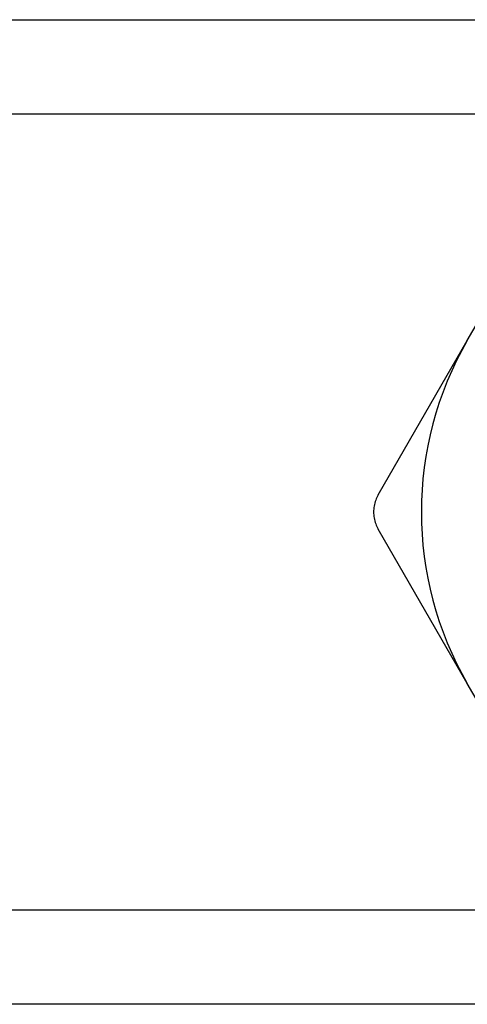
# Model space of a CAD drawing. Header units: inches. Extents: x 5 to 160, y 9 to 87.
# Tile 45 of 203: x 31.075 to 31.331, y 22.942 to 23.504. Entities that reach past the tile are written whole.
import ezdxf

# ---------------------------------------------------------------- set-up
doc = ezdxf.new("R2010")
doc.units = ezdxf.units.IN
doc.header["$MEASUREMENT"] = 0
doc.layers.add('Visible Edges(ANSI)', color=7, linetype='Continuous', lineweight=25)
doc.layers.add('Visible Tangent Edges(ANSI)', color=7, linetype='Continuous', lineweight=25)

msp = doc.modelspace()

# ---------------------------------------------------------------- linework, layer by layer
at = {"layer": 'Visible Edges(ANSI)'}
for p, q in [((7.55145, 23.50408), (31.82704, 23.50408)), ((31.33064, 23.32101), (31.3815, 23.4091)), ((31.27979, 23.23292), (31.33064, 23.32101)), ((31.33064, 23.12514), (31.27979, 23.21323)), ((31.3815, 23.03705), (31.33064, 23.12514)), ((31.82704, 22.94208), (7.55145, 22.94208))]:
    msp.add_line(p, q, dxfattribs=at)
at = {"layer": 'Visible Edges(ANSI)', "flags": 128}
msp.add_lwpolyline([(31.27979, 23.23292), (31.27937, 23.23217), (31.27899, 23.2314), (31.27865, 23.23061), (31.27834, 23.22981), (31.27806, 23.22899), (31.27782, 23.22815), (31.27762, 23.22731), (31.27745, 23.22647), (31.27732, 23.22562), (31.27722, 23.22477), (31.27717, 23.22392), (31.27715, 23.22308), (31.27717, 23.22223), (31.27722, 23.22139), (31.27732, 23.22054), (31.27745, 23.21969), (31.27762, 23.21884), (31.27782, 23.218), (31.27806, 23.21717), (31.27834, 23.21635), (31.27865, 23.21554), (31.27899, 23.21475), (31.27937, 23.21398), (31.27979, 23.21323)], dxfattribs=at)
at = {"layer": 'Visible Edges(ANSI)'}
msp.add_arc((31.50027, 23.22308), 0.19587, 150, 210, dxfattribs=at)
at = {"layer": 'Visible Tangent Edges(ANSI)'}
for p, q in [((31.82704, 23.45023), (7.55145, 23.45023)), ((7.55145, 22.99593), (31.82704, 22.99593))]:
    msp.add_line(p, q, dxfattribs=at)

doc.saveas('drawing.dxf')
